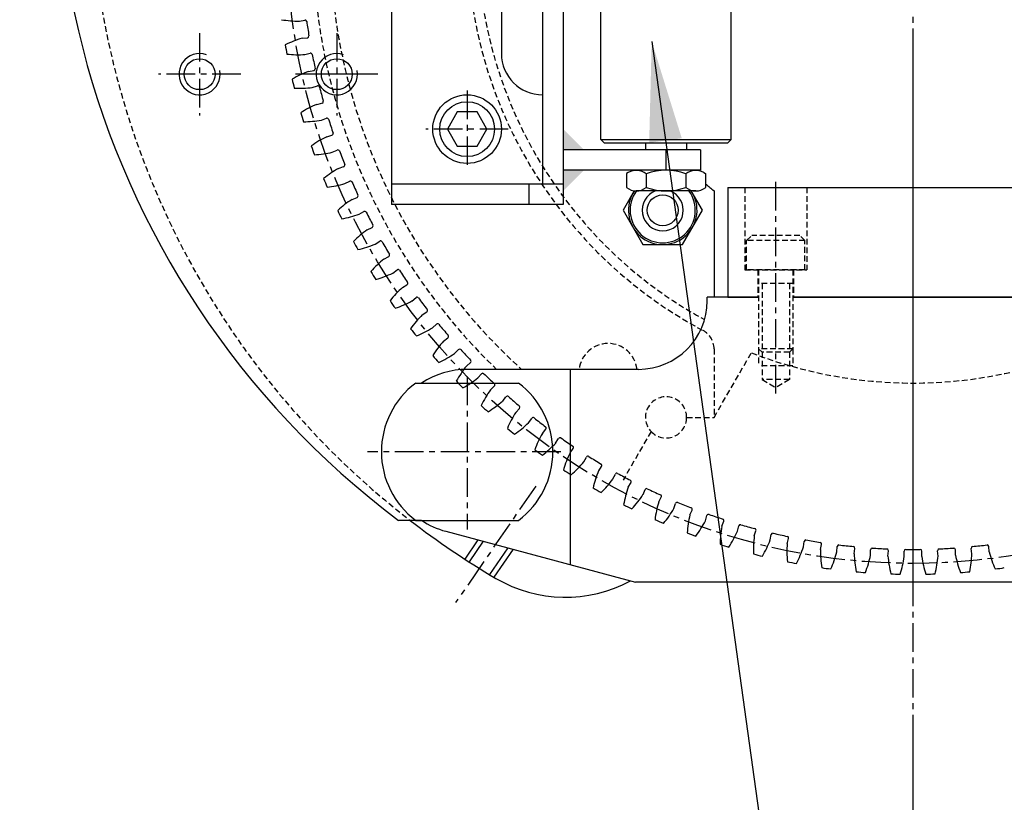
# Model space of a CAD drawing. Extents: x -321 to 3039, y 0 to 2376.
# Tile 19 of 25: x 2648 to 2821, y 1104 to 1241. Entities that reach past the tile are written whole.
import ezdxf

# ---------------------------------------------------------------- set-up
doc = ezdxf.new("R2010")
doc.units = 0
doc.header["$LTSCALE"] = 4
doc.header["$MEASUREMENT"] = 0
doc.linetypes.add('CENTER', pattern=[2, 1.25, -0.25, 0.25, -0.25])
doc.linetypes.add('HIDDEN', pattern=[0.375, 0.25, -0.125])
for name, color, linetype in [('0000PLEIN', 7, 'CONTINUOUS'), ('AXES', 5, 'CENTER'), ('CACHES', 5, 'HIDDEN'), ('FINS', 5, 'CONTINUOUS'), ('MERGE', 7, 'CONTINUOUS')]:
    doc.layers.add(name, color=color, linetype=linetype)
doc.styles.add('ROMANS', font='romans.shx')
doc.dimstyles.new('STANDARD5', dxfattribs={"dimscale": 5, "dimtxt": 3.5, "dimasz": 3.5, "dimexe": 1.75, "dimexo": 1.75, "dimgap": 1.75, "dimtad": 1, "dimtxsty": 'ROMANS', "dimcen": 8.75, "dimclrt": 4, "dimazin": 3, "dimtp": 0.005, "dimtm": 0.005, "dimtfac": 1, "dimtofl": 0, "dimtmove": 0, "dimatfit": 3, "dimtolj": 1})

msp = doc.modelspace()

# ---------------------------------------------------------------- linework, layer by layer
at = {"layer": '0000PLEIN', "linetype": 'CONTINUOUS'}
for p, q in [((2713.52, 1282.83), (2713.52, 1208.43)), ((2739.92, 1279.23), (2739.92, 1212.03)), ((2743.52, 1279.23), (2743.52, 1208.43)), ((2750.12, 1219.83), (2750.12, 1277.43)), ((2772.92, 1219.83), (2772.92, 1277.43)), ((2732.72, 1256.43), (2732.72, 1234.83)), ((2697.39, 1240.52), (2698.31, 1240.69)), ((2697.85, 1237.51), (2698.78, 1237.62)), ((2698.35, 1234.68), (2699.27, 1234.9)), ((2698.97, 1231.7), (2699.9, 1231.86)), ((2711.12, 1231.23), (2696.72, 1231.23)), ((2699.64, 1228.9), (2700.53, 1229.18)), ((2700.41, 1225.96), (2701.33, 1226.17)), ((2701.23, 1223.2), (2702.11, 1223.53)), ((2702.17, 1220.31), (2703.07, 1220.56)), ((2750.12, 1219.83), (2772.92, 1219.83)), ((2750.12, 1219.83), (2750.72, 1219.23)), ((2772.32, 1219.23), (2772.92, 1219.83)), ((2703.13, 1217.6), (2704, 1217.97)), ((2767.52, 1218.03), (2743.52, 1218.03)), ((2750.72, 1219.23), (2772.32, 1219.23)), ((2757.92, 1219.23), (2757.92, 1218.03)), ((2761.52, 1214.43), (2761.52, 1218.03)), ((2765.12, 1219.23), (2765.12, 1218.03)), ((2767.52, 1218.03), (2767.52, 1214.43)), ((2704.23, 1214.76), (2705.12, 1215.07)), ((2767.52, 1214.43), (2743.52, 1214.43)), ((2766.72, 1214.43), (2756.32, 1214.43)), ((2754.92, 1214.05), (2754.59, 1213.86)), ((2754.59, 1213.86), (2754.59, 1211.43)), ((2758.06, 1213.83), (2758.06, 1211.43)), ((2764.98, 1213.83), (2764.98, 1211.43)), ((2768.12, 1214.05), (2768.45, 1213.86)), ((2768.45, 1213.86), (2768.45, 1211.43)), ((2705.34, 1212.1), (2706.18, 1212.52)), ((2743.52, 1212.03), (2713.52, 1212.03)), ((2737.52, 1212.03), (2737.52, 1208.43)), ((2772.32, 1211.43), (2837.12, 1211.43)), ((2772.32, 1211.43), (2772.32, 1192.23)), ((2706.59, 1209.33), (2707.46, 1209.69)), ((2755.96, 1210.83), (2754.01, 1207.45)), ((2766.72, 1210.83), (2756.32, 1210.83)), ((2767.87, 1207.45), (2765.9, 1210.86)), ((2769.92, 1210.84), (2769.92, 1192.23)), ((2743.52, 1208.43), (2713.52, 1208.43)), ((2754.01, 1207.45), (2757.48, 1201.45)), ((2764.41, 1201.45), (2767.87, 1207.45)), ((2707.84, 1206.74), (2708.66, 1207.21)), ((2709.24, 1204.04), (2710.09, 1204.44)), ((2710.64, 1201.52), (2711.43, 1202.03)), ((2757.48, 1201.45), (2764.41, 1201.45)), ((2712.18, 1198.91), (2713.01, 1199.35)), ((2713.71, 1196.47), (2714.47, 1197.02)), ((2715.39, 1193.94), (2716.19, 1194.43)), ((2717.05, 1191.58), (2717.78, 1192.18)), ((2777.72, 1192.23), (2768.72, 1192.23)), ((2768.72, 1191.63), (2768.72, 1192.23)), ((2772.32, 1192.23), (2777.72, 1192.23)), ((2783.72, 1192.23), (2837.12, 1192.23)), ((2840.72, 1192.23), (2783.72, 1192.23)), ((2718.87, 1189.15), (2719.65, 1189.68)), ((2720.66, 1186.89), (2721.36, 1187.52)), ((2722.61, 1184.56), (2723.35, 1185.13)), ((2724.52, 1182.4), (2725.18, 1183.07)), ((2726.59, 1180.18), (2727.3, 1180.8)), ((2756.72, 1179.63), (2726.72, 1179.63)), ((2728.61, 1178.13), (2729.24, 1178.83)), ((2744.72, 1179.63), (2744.72, 1145.5)), ((2717.72, 1177.23), (2735.72, 1177.23)), ((2730.81, 1176.03), (2731.48, 1176.68)), ((2732.94, 1174.09), (2733.52, 1174.83)), ((2735.24, 1172.11), (2735.88, 1172.8)), ((2737.48, 1170.29), (2738.02, 1171.06)), ((2739.88, 1168.44), (2740.49, 1169.16)), ((2742.21, 1166.75), (2742.71, 1167.54)), ((2744.72, 1165.03), (2745.28, 1165.78)), ((2747.14, 1163.47), (2747.6, 1164.29)), ((2749.74, 1161.89), (2750.25, 1162.67)), ((2752.24, 1160.46), (2752.65, 1161.3)), ((2754.91, 1159.02), (2755.39, 1159.83)), ((2757.49, 1157.73), (2757.85, 1158.6)), ((2760.24, 1156.45), (2760.67, 1157.28)), ((2762.88, 1155.3), (2763.2, 1156.18)), ((2765.7, 1154.17), (2766.09, 1155.02)), ((2768.4, 1153.16), (2768.67, 1154.06)), ((2718.76, 1153.23), (2714.72, 1153.23)), ((2717.72, 1153.23), (2735.72, 1153.23)), ((2771.28, 1152.19), (2771.62, 1153.06)), ((2722.99, 1151.32), (2756.17, 1142.43)), ((2774.03, 1151.33), (2774.25, 1152.25)), ((2776.96, 1150.51), (2777.25, 1151.41)), ((2779.75, 1149.81), (2779.92, 1150.74)), ((2728.61, 1149.81), (2726.3, 1146.46)), ((2729.53, 1149.57), (2727.05, 1145.97)), ((2782.72, 1149.15), (2782.96, 1150.06)), ((2785.54, 1148.61), (2785.66, 1149.54)), ((2788.54, 1148.11), (2788.73, 1149.03)), ((2733.83, 1148.41), (2730.63, 1143.75)), ((2734.76, 1148.17), (2731.4, 1143.29)), ((2791.4, 1147.72), (2791.46, 1148.66)), ((2794.42, 1147.39), (2794.56, 1148.32)), ((2797.29, 1147.15), (2797.3, 1148.09)), ((2800.32, 1146.98), (2800.41, 1147.92)), ((2803.2, 1146.91), (2803.16, 1147.85)), ((2806.24, 1146.91), (2806.28, 1147.85)), ((2809.12, 1146.98), (2809.03, 1147.92)), ((2812.15, 1147.15), (2812.14, 1148.09)), ((2815.02, 1147.39), (2814.88, 1148.32)), ((2818.04, 1147.72), (2817.98, 1148.66)), ((2867.12, 1142.43), (2756.17, 1142.43))]:
    msp.add_line(p, q, dxfattribs=at)
msp.add_lwpolyline([(2724.99, 1224.63), (2723.26, 1221.63), (2724.99, 1218.63), (2728.45, 1218.63), (2730.18, 1221.63), (2728.45, 1224.63)], close=True, dxfattribs=at)
for centre, radius in [((2679.92, 1231.23), 2.7), ((2703.92, 1231.23), 2.7), ((2726.72, 1221.63), 6), ((2726.72, 1221.63), 4.8), ((2760.94, 1207.45), 2.7)]:
    msp.add_circle(centre, radius, dxfattribs=at)
for centre, radius, start, end in [((2804.72, 1273.23), 150, 155.7832, 233.1301), ((2697.2, 1258.42), 17.9, 260.4951, 270.6207), ((2698.37, 1240.4), 0.3, 12.7142, 100.866), ((2804.72, 1255.23), 107.08, 187.9248, 189.2926), ((2702.96, 1220.36), 17.9, 106.5967, 116.7223), ((2698.75, 1237.91), 0.3, 276.3514, 4.5032), ((2715.66, 1239.25), 20.95, 187.9562, 192.3916), ((2697.18, 1252.54), 17.9, 263.6256, 273.7511), ((2699.34, 1234.61), 0.3, 15.8446, 103.9964), ((2804.72, 1255.23), 107.08, 191.0552, 192.423), ((2739.92, 1234.83), 7.2, 180, 270), ((2705.01, 1214.85), 17.9, 109.7272, 119.8527), ((2699.85, 1232.15), 0.3, 279.4818, 7.6336), ((2716.67, 1234.41), 20.95, 191.0866, 195.5221), ((2697.49, 1246.67), 17.9, 266.756, 276.8815), ((2700.62, 1228.89), 0.3, 18.9751, 107.1269), ((2804.72, 1255.23), 107.08, 194.1857, 195.5534), ((2701.27, 1226.46), 0.3, 282.6123, 10.7641), ((2707.37, 1209.47), 17.9, 112.8576, 122.9831), ((2717.94, 1229.63), 20.95, 194.2171, 198.6525), ((2698.12, 1240.83), 17.9, 269.8864, 280.012), ((2702.21, 1223.24), 0.3, 22.1055, 110.2573), ((2804.72, 1255.23), 107.08, 197.3161, 198.6839), ((2710.01, 1204.22), 17.9, 115.988, 126.1136), ((2702.99, 1220.85), 0.3, 285.7427, 13.8945), ((2719.46, 1224.93), 20.95, 197.3475, 201.7829), ((2704.11, 1217.69), 0.3, 25.2359, 113.3877), ((2804.72, 1255.23), 107.08, 200.4466, 201.8143), ((2699.06, 1235.03), 17.9, 273.0169, 283.1424), ((2712.94, 1199.12), 17.9, 119.1185, 129.244), ((2705.02, 1215.35), 0.3, 288.8731, 17.0249), ((2756.32, 1211.63), 2.8, 51.7868, 120), ((2761.52, 1204.13), 10.3, 70.3471, 109.6529), ((2766.72, 1211.63), 2.8, 60, 128.2132), ((2721.25, 1220.32), 20.95, 200.4779, 204.9134), ((2700.32, 1229.29), 17.9, 276.1473, 286.2728), ((2706.31, 1212.26), 0.3, 28.3664, 116.5182), ((2804.72, 1255.23), 107.08, 203.577, 204.9448), ((2756.32, 1213.63), 2.8, 231.7868, 308.2132), ((2761.52, 1221.13), 10.3, 250.3471, 289.6529), ((2766.72, 1213.63), 2.8, 231.7868, 308.2132), ((2804.72, 1255.23), 56.4, 229.9754, 231.9011), ((2716.14, 1194.19), 17.9, 122.2489, 132.3744), ((2707.35, 1209.96), 0.3, 292.0036, 20.1554), ((2760.94, 1207.45), 6, 145.7645, 34.5184), ((2760.94, 1207.45), 5.7, 143.6863, 36.3144), ((2760.94, 1207.45), 3.6, 110.338, 69.662), ((2760.94, 1207.45), 3.6, 63.8551, 69.662), ((2723.28, 1215.81), 20.95, 203.6084, 208.0438), ((2701.9, 1223.63), 17.9, 279.2777, 289.4033), ((2708.81, 1206.95), 0.3, 31.4968, 119.6486), ((2804.72, 1255.23), 107.08, 206.7074, 208.0752), ((2719.61, 1189.45), 17.9, 125.3793, 135.5049), ((2709.96, 1204.71), 0.3, 295.134, 23.2858), ((2725.55, 1211.42), 20.95, 206.7388, 211.1742), ((2703.78, 1218.06), 17.9, 282.4082, 292.5337), ((2711.59, 1201.78), 0.3, 34.6272, 122.779), ((2804.72, 1255.23), 107.08, 209.8379, 211.2056), ((2723.32, 1184.9), 17.9, 128.5098, 138.6353), ((2712.86, 1199.62), 0.3, 298.2644, 26.4163), ((2728.06, 1207.16), 20.95, 209.8692, 214.3047), ((2705.96, 1212.6), 17.9, 285.5386, 295.6641), ((2714.65, 1196.77), 0.3, 37.7577, 125.9095), ((2804.72, 1255.23), 107.08, 212.9683, 214.3361), ((2727.29, 1180.56), 17.9, 131.6402, 141.7657), ((2716.04, 1194.68), 0.3, 301.3949, 29.5467), ((2717.97, 1191.94), 0.3, 40.8881, 129.0399), ((2804.72, 1255.23), 107.08, 216.0987, 217.4665), ((2730.8, 1203.05), 20.95, 212.9997, 217.4351), ((2708.43, 1207.27), 17.9, 288.669, 298.7946), ((2756.72, 1191.63), 12, 270, 0), ((2731.48, 1176.44), 17.9, 134.7707, 144.8962), ((2719.48, 1189.93), 0.3, 304.5253, 32.6771), ((2711.19, 1202.09), 17.9, 291.7995, 301.925), ((2721.56, 1187.3), 0.3, 44.0185, 132.1703), ((2804.72, 1255.23), 107.08, 219.2292, 220.5969), ((2733.76, 1199.09), 20.95, 216.1301, 220.5655), ((2723.17, 1185.37), 0.3, 307.6558, 35.8076), ((2735.89, 1172.56), 17.9, 137.9011, 148.0266), ((2736.93, 1195.3), 20.95, 219.2606, 223.696), ((2714.23, 1197.06), 17.9, 294.9299, 305.0554), ((2725.39, 1182.86), 0.3, 47.149, 135.3008), ((2804.72, 1255.23), 107.08, 222.3596, 223.7274), ((2740.51, 1168.92), 17.9, 141.0315, 151.157), ((2727.11, 1181.02), 0.3, 310.7862, 38.938), ((2726.72, 1165.23), 14.4, 90, 123.5573), ((2729.46, 1178.64), 0.3, 50.2794, 138.4312), ((2804.72, 1255.23), 107.08, 225.49, 226.8578), ((2726.72, 1165.23), 15, 126.8699, 233.1301), ((2740.31, 1191.69), 20.95, 222.391, 226.8264), ((2717.55, 1192.2), 17.9, 298.0604, 308.1859), ((2731.27, 1176.9), 0.3, 313.9166, 42.0684), ((2726.72, 1165.23), 15, 306.8699, 53.1301), ((2745.32, 1165.55), 17.9, 144.162, 154.2875), ((2733.76, 1174.64), 0.3, 53.4098, 141.5616), ((2804.72, 1255.23), 107.08, 228.6205, 229.9882), ((2743.87, 1188.26), 20.95, 225.5214, 229.9568), ((2721.12, 1187.54), 17.9, 301.1908, 311.3163), ((2735.66, 1173), 0.3, 317.0471, 45.1989), ((2750.3, 1162.44), 17.9, 147.2924, 157.4179), ((2724.94, 1183.07), 17.9, 304.3212, 314.4467), ((2738.26, 1170.89), 0.3, 56.5403, 144.6921), ((2804.72, 1255.23), 107.08, 231.7509, 233.1187), ((2740.26, 1169.35), 0.3, 320.1775, 48.3293), ((2747.62, 1185.04), 20.95, 228.6519, 233.0873), ((2755.45, 1159.6), 17.9, 150.4228, 160.5483), ((2729, 1178.82), 17.9, 307.4517, 317.5772), ((2742.97, 1167.38), 0.3, 59.6707, 147.8225), ((2804.72, 1255.23), 107.08, 234.8813, 236.2491), ((2745.04, 1165.96), 0.3, 323.3079, 51.4597), ((2751.54, 1182.03), 20.95, 231.7823, 236.2177), ((2760.75, 1157.06), 17.9, 153.5533, 163.6788), ((2747.86, 1164.14), 0.3, 62.8011, 150.9529), ((2804.72, 1255.23), 107.08, 238.0118, 239.3795), ((2733.28, 1174.8), 17.9, 310.5821, 320.7076), ((2750, 1162.84), 0.3, 326.4384, 54.5902), ((2755.61, 1179.23), 20.95, 234.9127, 239.3481), ((2766.17, 1154.8), 17.9, 156.6837, 166.8092), ((2752.92, 1161.17), 0.3, 65.9316, 154.0834), ((2804.72, 1255.23), 107.08, 241.1422, 242.51), ((2737.78, 1171.02), 17.9, 313.7125, 323.838), ((2755.13, 1159.99), 0.3, 329.5688, 57.7206), ((2759.84, 1176.67), 20.95, 238.0432, 242.4786), ((2771.72, 1152.85), 17.9, 159.8141, 169.9396), ((2742.48, 1167.49), 17.9, 316.843, 326.9685), ((2758.13, 1158.48), 0.3, 69.062, 157.2138), ((2804.72, 1255.23), 107.08, 244.2726, 245.6404), ((2760.41, 1157.42), 0.3, 332.6992, 60.851), ((2764.19, 1174.33), 20.95, 241.1736, 245.609), ((2777.36, 1151.2), 17.9, 162.9446, 173.0701), ((2763.48, 1156.08), 0.3, 72.1924, 160.3442), ((2804.72, 1255.23), 107.08, 247.4031, 248.7708), ((2747.37, 1164.22), 17.9, 319.9734, 330.0989), ((2783.08, 1149.86), 17.9, 166.075, 176.2005), ((2765.81, 1155.15), 0.3, 335.8297, 63.9815), ((2768.96, 1153.98), 0.3, 75.3229, 163.4747), ((2804.72, 1255.23), 107.08, 250.5335, 251.9013), ((2804.72, 1267.23), 144, 232.3415, 239.5514), ((2726.72, 1165.23), 14.4, 236.4427, 255), ((2768.67, 1172.24), 20.95, 244.304, 248.7394), ((2752.42, 1161.23), 17.9, 323.1038, 333.2293), ((2771.34, 1153.17), 0.3, 338.9601, 67.1119), ((2774.54, 1152.18), 0.3, 78.4533, 166.6051), ((2804.72, 1255.23), 107.08, 253.6639, 255.0317), ((2773.26, 1170.39), 20.95, 247.4345, 251.8699), ((2788.87, 1148.83), 17.9, 169.2054, 179.331), ((2757.63, 1158.51), 17.9, 326.2343, 336.3598), ((2776.96, 1151.5), 0.3, 342.0905, 70.2423), ((2780.21, 1150.68), 0.3, 81.5837, 169.7356), ((2804.72, 1255.23), 107.08, 256.7944, 258.1621), ((2777.94, 1168.8), 20.95, 250.5649, 255.0003), ((2794.7, 1148.13), 17.9, 172.3359, 182.4614), ((2762.98, 1156.08), 17.9, 329.3647, 339.4902), ((2800.56, 1147.74), 17.9, 175.4663, 185.5918), ((2782.67, 1150.14), 0.3, 345.221, 73.3728), ((2785.96, 1149.5), 0.3, 84.7142, 172.866), ((2804.72, 1255.23), 107.08, 259.9248, 261.2926), ((2788.44, 1149.09), 0.3, 348.3514, 76.5032), ((2791.76, 1148.63), 0.3, 87.8446, 175.9964), ((2804.72, 1255.23), 107.08, 263.0552, 264.423), ((2804.72, 1255.23), 107.08, 275.577, 276.9448), ((2817.68, 1148.63), 0.3, 4.0036, 92.1554), ((2782.7, 1167.47), 20.95, 253.6953, 258.1308), ((2768.46, 1153.95), 17.9, 332.4951, 342.6207), ((2806.44, 1147.67), 17.9, 178.5967, 188.7223), ((2774.05, 1152.12), 17.9, 335.6256, 345.7511), ((2794.26, 1148.36), 0.3, 351.4818, 79.6336), ((2812.31, 1147.93), 17.9, 181.7272, 191.8527), ((2797.6, 1148.09), 0.3, 90.9751, 179.1269), ((2804.72, 1255.23), 107.08, 266.1857, 267.5534), ((2800.11, 1147.95), 0.3, 354.6123, 82.7641), ((2803.46, 1147.86), 0.3, 94.1055, 182.2573), ((2804.72, 1255.23), 107.08, 269.3161, 270.6839), ((2805.98, 1147.86), 0.3, 357.7427, 85.8945), ((2809.33, 1147.95), 0.3, 97.2359, 185.3877), ((2804.72, 1255.23), 107.08, 272.4466, 273.8143), ((2811.84, 1148.09), 0.3, 0.8731, 89.0249), ((2797.13, 1147.93), 17.9, 348.1473, 358.2728), ((2815.18, 1148.36), 0.3, 100.3664, 188.5182), ((2835.39, 1152.12), 17.9, 194.2489, 204.3744), ((2787.52, 1166.4), 20.95, 256.8258, 261.2612), ((2779.72, 1150.6), 17.9, 338.756, 348.8815), ((2818.16, 1148.5), 17.9, 184.8576, 194.9831), ((2785.47, 1149.39), 17.9, 341.8864, 352.012), ((2823.97, 1149.39), 17.9, 187.988, 198.1136), ((2791.28, 1148.5), 17.9, 345.0169, 355.1424), ((2829.72, 1150.6), 17.9, 191.1185, 201.244), ((2792.4, 1165.59), 20.95, 259.9562, 264.3916), ((2797.31, 1165.05), 20.95, 263.0866, 267.5221), ((2802.25, 1164.78), 20.95, 266.2171, 270.6525), ((2807.19, 1164.78), 20.95, 269.3475, 273.7829), ((2812.13, 1165.05), 20.95, 272.4779, 276.9134), ((2817.04, 1165.59), 20.95, 275.6084, 280.0438), ((2743.91, 1163.78), 24, 239.5514, 298.3647)]:
    msp.add_arc(centre, radius, start, end, dxfattribs=at)
for points in [[(2743.52, 1218.03), (2743.52, 1221.63), (2747.12, 1218.03)], [(2743.52, 1214.43), (2743.52, 1210.83), (2747.12, 1214.43)]]:
    msp.add_solid(points, dxfattribs=at)
at = {"layer": 'AXES', "linetype": 'CENTER', "ltscale": 20}
msp.add_line((2804.72, 1559.25), (2804.72, 1077.75), dxfattribs=at)
at = {"layer": 'AXES', "linetype": 'CENTER'}
for p, q in [((2804.72, 1551.24), (2804.72, 1096.76)), ((2679.92, 1238.43), (2679.92, 1224.03)), ((2703.92, 1238.43), (2703.92, 1224.03)), ((2687.12, 1231.23), (2672.72, 1231.23)), ((2726.72, 1228.36), (2726.72, 1214.89)), ((2733.92, 1221.63), (2719.52, 1221.63)), ((2780.72, 1175.43), (2780.72, 1213.24)), ((2726.72, 1178.36), (2726.72, 1151.62)), ((2743.1, 1165.23), (2709.32, 1165.23)), ((2738.72, 1159.23), (2724.71, 1138.85))]:
    msp.add_line(p, q, dxfattribs=at)
msp.add_circle((2804.72, 1255.23), 109.53, dxfattribs=at)
at = {"layer": 'CACHES', "linetype": 'HIDDEN'}
for p, q in [((2775.32, 1211.43), (2775.32, 1197.03)), ((2786.12, 1211.43), (2786.12, 1197.03)), ((2775.62, 1202.13), (2776.52, 1203.03)), ((2784.92, 1203.03), (2776.52, 1203.03)), ((2785.82, 1202.13), (2784.92, 1203.03)), ((2775.62, 1197.03), (2775.62, 1202.13)), ((2785.82, 1202.13), (2775.62, 1202.13)), ((2785.82, 1197.03), (2785.82, 1202.13)), ((2775.32, 1197.03), (2786.12, 1197.03)), ((2785.82, 1197.03), (2775.62, 1197.03)), ((2777.6, 1197.03), (2777.6, 1192.23)), ((2777.72, 1197.03), (2777.72, 1183.23)), ((2783.72, 1197.03), (2783.72, 1183.23)), ((2783.84, 1197.03), (2783.84, 1192.23)), ((2783.72, 1194.63), (2777.72, 1194.63)), ((2778.32, 1194.63), (2778.32, 1182.63)), ((2783.12, 1194.63), (2783.12, 1182.63)), ((2769.92, 1183.23), (2769.92, 1171.23)), ((2769.92, 1171.23), (2776.45, 1182.53)), ((2778.32, 1182.63), (2777.72, 1183.23)), ((2783.72, 1183.23), (2777.72, 1183.23)), ((2777.72, 1183.23), (2777.72, 1180.23)), ((2778.32, 1182.63), (2778.32, 1177.83)), ((2783.12, 1182.63), (2778.32, 1182.63)), ((2783.12, 1182.63), (2783.72, 1183.23)), ((2783.12, 1182.63), (2783.12, 1177.83)), ((2783.72, 1183.23), (2783.72, 1180.23)), ((2783.72, 1180.23), (2777.72, 1180.23)), ((2778.32, 1177.83), (2780.72, 1176.44)), ((2783.12, 1177.83), (2778.32, 1177.83)), ((2783.12, 1177.83), (2780.72, 1176.44)), ((2765.12, 1171.23), (2769.92, 1171.23)), ((2758.9, 1168.76), (2754, 1160.27))]:
    msp.add_line(p, q, dxfattribs=at)
for centre, radius, start, end in [((2804.72, 1255.23), 105, 308.9448, 226.0545), ((2804.72, 1255.23), 102, 310.3202, 227.8317), ((2804.72, 1255.23), 78, 298.0725, 241.9275), ((2804.72, 1255.23), 76.2, 298.5904, 241.4096), ((2804.72, 1267.23), 144, 161.8051, 232.3415), ((2766.32, 1183.23), 3.6, 0, 61.9275), ((2751.38, 1179.05), 5.1, 6.543, 173.457), ((2804.72, 1255.23), 78, 248.7476, 291.2525), ((2761.52, 1171.23), 3.6, 360, 223.2216), ((2761.52, 1171.23), 3.6, 223.2216, 360)]:
    msp.add_arc(centre, radius, start, end, dxfattribs=at)
at = {"layer": 'FINS', "linetype": 'CONTINUOUS'}
for centre in [(2679.92, 1231.23), (2703.92, 1231.23)]:
    msp.add_arc(centre, 3.6, 70.5288, 10.1504, dxfattribs=at)

# ---------------------------------------------------------------- leaders
at = {"layer": 'MERGE', "annotation_type": 0, "has_hookline": 1, "hookline_direction": 1, "text_width": 480.03}
msp.add_leader([(2759.01, 1236.97), (2842.28, 638.08), (2824.78, 638.08)], dimstyle='STANDARD5', dxfattribs=at)

doc.saveas('drawing.dxf')
